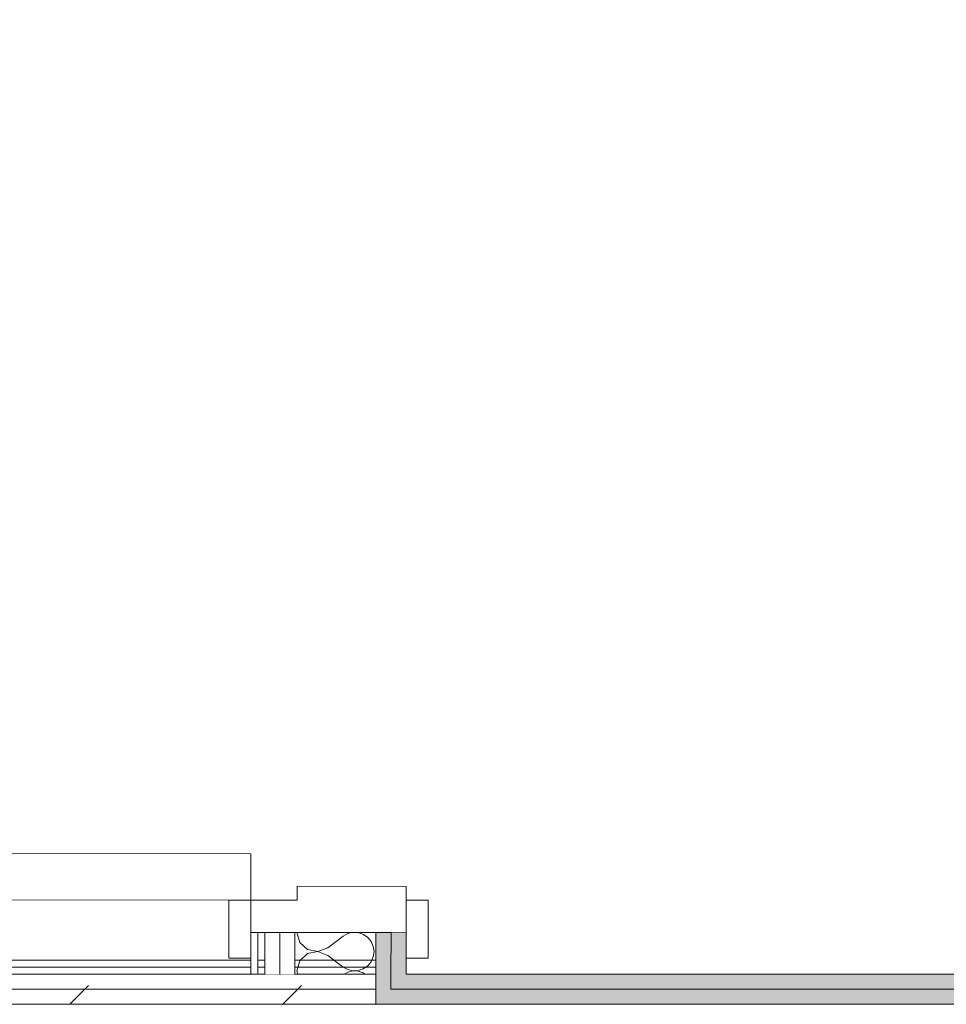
# Model space of a CAD drawing. Header units: millimetres. Extents: x -30280 to 22128, y -17757 to 4746.
# Tile 134 of 171: x -4150 to -3350, y -16976 to -16126. Entities that reach past the tile are written whole.
import ezdxf

# ---------------------------------------------------------------- set-up
doc = ezdxf.new("R2010")
doc.units = ezdxf.units.MM
doc.header["$MEASUREMENT"] = 0
doc.linetypes.add('Wipeout_Contour', pattern=[1000, 0, -1000])
doc.layers.add('Nuevo_08_E_Envans secs', color=7, linetype='Continuous')
doc.layers.add('Nuevo_Puertas Archicad', color=7, linetype='Continuous')
doc.layers.add('Nuevo_08_E_Envans secs_Pluma_Nº__1', color=7, linetype='Continuous', lineweight=5)
doc.layers.add('Nuevo_Puertas Archicad_Pluma_Nº__1', color=7, linetype='Continuous', lineweight=5)
for name, color, linetype, lineweight, true_color in [('Nuevo_08_E_Envans secs_Pluma_Nº__102', 7, 'Continuous', 5, 0xcccccc), ('Nuevo_08_E_Envans secs_Pluma_Nº__171', 171, 'Continuous', 13, 0xaaaaff), ('Nuevo_08_E_Envans secs_Pluma_Nº__177', 7, 'Continuous', 15, 0xf7e046), ('Nuevo_08_E_Envans secs_Pluma_Nº__79', 7, 'Continuous', 5, 0xaaffd5), ('Nuevo_Puertas Archicad_Pluma_Nº__3', 7, 'Continuous', 5, 0xa4a4a4)]:
    doc.layers.add(name, color=color, linetype=linetype, lineweight=lineweight, true_color=true_color)
pattern_1 = [(45, (0, 0), (-183.8478, 183.8478), [195, -65]), (45, (7e-14, 183.85), (-183.8478, 183.8478), [195, -65])]

# ---------------------------------------------------------------- blocks, each defined once
blk = doc.blocks.new('Muro_63_1', base_point=(-18974.61, -17083.98))
at = {"color": 254, "linetype": 'Wipeout_Contour', "lineweight": 0, "ltscale": 71376.143295}
blk.add_wipeout([(-6964.89, -16943.98), (-3842.41, -16943.98), (-3842.41, -16937.98), (-6964.89, -16937.98)], dxfattribs=at).dxf.layer = 'Nuevo_08_E_Envans secs'
at = {"color": 254, "linetype": 'Wipeout_Contour', "lineweight": 0, "ltscale": 71503.472576}
blk.add_wipeout([(-6989.89, -16975.98), (-3842.41, -16975.98), (-3842.41, -16962.98), (-6989.89, -16962.98)], dxfattribs=at).dxf.layer = 'Nuevo_08_E_Envans secs'
at = {"layer": 'Nuevo_08_E_Envans secs_Pluma_Nº__171', "linetype": 'Continuous', "lineweight": 13, "true_color": 0xaaaaff}
h = blk.add_hatch(dxfattribs=at)
h.set_pattern_fill('Panellat_HPL_0001', color=161, style=0, pattern_type=2)
h.set_pattern_definition(pattern_1)
h.paths.add_polyline_path([(-6964.89, -16943.98), (-3842.41, -16943.98), (-3842.41, -16937.98), (-6964.89, -16937.98)])
at = {"layer": 'Nuevo_08_E_Envans secs_Pluma_Nº__177', "linetype": 'Continuous', "lineweight": 15, "true_color": 0xf7e046}
h = blk.add_hatch(dxfattribs=at)
h.set_pattern_fill('Panellat_HPL_0001', color=53, style=0, pattern_type=2)
h.set_pattern_definition(pattern_1)
h.paths.add_polyline_path([(-6989.89, -16975.98), (-3842.41, -16975.98), (-3842.41, -16962.98), (-6989.89, -16962.98)])
at = {"layer": 'Nuevo_08_E_Envans secs_Pluma_Nº__1', "color": 7, "linetype": 'Continuous', "lineweight": 5}
for p, q in [((-6964.89, -16943.98), (-3842.41, -16943.98)), ((-6989.89, -16975.98), (-3842.41, -16975.98))]:
    blk.add_line(p, q, dxfattribs=at)
at = {"layer": 'Nuevo_08_E_Envans secs_Pluma_Nº__1', "color": 7, "linetype": 'Continuous', "lineweight": 5, "flags": 128}
for points in [[(-3842.41, -16937.98), (-6964.89, -16937.98)], [(-3842.41, -16943.98), (-3842.41, -16937.98)]]:
    blk.add_lwpolyline(points, dxfattribs=at)
at = {"color": 254, "linetype": 'Wipeout_Contour', "lineweight": 0, "ltscale": 71444.175017}
blk.add_wipeout([(-6976.89, -16962.98), (-3842.41, -16962.98), (-3842.41, -16949.98), (-6976.89, -16949.98)], dxfattribs=at).dxf.layer = 'Nuevo_08_E_Envans secs'
at = {"layer": 'Nuevo_08_E_Envans secs_Pluma_Nº__177', "linetype": 'Continuous', "lineweight": 15, "true_color": 0xf7e046}
h = blk.add_hatch(dxfattribs=at)
h.set_pattern_fill('Panellat_HPL_0001', color=53, style=0, pattern_type=2)
h.set_pattern_definition(pattern_1)
h.paths.add_polyline_path([(-6976.89, -16962.98), (-3842.41, -16962.98), (-3842.41, -16949.98), (-6976.89, -16949.98)])
at = {"layer": 'Nuevo_08_E_Envans secs_Pluma_Nº__1', "color": 7, "linetype": 'Continuous', "lineweight": 5}
for p, q in [((-6970.89, -16949.98), (-3842.41, -16949.98)), ((-6976.89, -16962.98), (-3842.41, -16962.98))]:
    blk.add_line(p, q, dxfattribs=at)
at = {"layer": 'Nuevo_08_E_Envans secs_Pluma_Nº__1', "color": 7, "linetype": 'Continuous', "lineweight": 5, "flags": 128}
for points in [[(-3842.41, -16949.98), (-3842.41, -16943.98)], [(-3842.41, -16962.98), (-3842.41, -16949.98)], [(-3842.41, -16975.98), (-3842.41, -16962.98)]]:
    blk.add_lwpolyline(points, dxfattribs=at)
blk = doc.blocks.new('*X210')
at = {"layer": 'Nuevo_08_E_Envans secs_Pluma_Nº__102', "color": 254, "linetype": 'Continuous', "lineweight": 5, "true_color": 0xcccccc}
for p, q in [((-3910.63, -16914.07), (-3908.23, -16922.55)), ((-3884.06, -16927.13), (-3870.72, -16917.14)), ((-3866.69, -16914.92), (-3870.72, -16917.14)), ((-3863.18, -16914.11), (-3866.69, -16914.92)), ((-3853.26, -16915.58), (-3857.61, -16914.11)), ((-3849.48, -16918.19), (-3853.26, -16915.58)), ((-3846.54, -16921.73), (-3849.48, -16918.19)), ((-3844.69, -16925.94), (-3846.54, -16921.73)), ((-3908.23, -16922.55), (-3901.51, -16928.7)), ((-3892.56, -16930.53), (-3901.52, -16932.21)), ((-3901.51, -16928.7), (-3892.56, -16930.39)), ((-3892.56, -16930.39), (-3884.06, -16927.13)), ((-3884.06, -16933.8), (-3892.56, -16930.53)), ((-3844.7, -16935.05), (-3844.06, -16930.5)), ((-3844.06, -16930.5), (-3844.69, -16925.94)), ((-3908.24, -16938.35), (-3910.74, -16947.11)), ((-3901.52, -16932.21), (-3908.24, -16938.35)), ((-3884.06, -16933.8), (-3870.74, -16943.81)), ((-3849.49, -16942.8), (-3846.56, -16939.26)), ((-3846.56, -16939.26), (-3844.7, -16935.05)), ((-3910.74, -16947.11), (-3909.93, -16949.98)), ((-3870.74, -16943.81), (-3866.71, -16946.04)), ((-3862.24, -16947.22), (-3866.72, -16948.26)), ((-3866.71, -16946.04), (-3862.24, -16947.08)), ((-3862.24, -16947.08), (-3857.64, -16946.86)), ((-3857.64, -16947.44), (-3862.24, -16947.22)), ((-3857.64, -16946.86), (-3853.29, -16945.4)), ((-3853.29, -16948.92), (-3857.64, -16947.44)), ((-3853.29, -16945.4), (-3849.49, -16942.8)), ((-3866.72, -16948.26), (-3869.83, -16949.98)), ((-3851.75, -16949.98), (-3853.29, -16948.92))]:
    blk.add_line(p, q, dxfattribs=at)
blk = doc.blocks.new('Puerta 27_8')
at = {"layer": 'Nuevo_Puertas Archicad_Pluma_Nº__1', "color": 7, "linetype": 'Continuous', "lineweight": 5}
for p, q in [((382, 0), (382, 844)), ((422, 844), (422, 0)), ((422, 19), (472, 19)), ((422, 0), (422, 19)), ((472, 19), (472, 0)), ((422, 0), (382, 0)), ((472, 0), (422, 0)), ((450, 0), (422, 0)), ((422, 0), (422, -40)), ((450, -134), (450, 0)), ((450, 0), (450, -6)), ((450, 0), (450, -6)), ((450, 0), (472, 0)), ((450, 0), (472, 0)), ((450, -6), (450, -12)), ((450, -6), (450, -12)), ((450, -12), (450, -25)), ((450, -12), (450, -25)), ((450, -25), (450, -38)), ((450, -25), (450, -38)), ((422, -40), (410, -40)), ((410, -40), (410, -134)), ((450, -38), (450, -108)), ((450, -38), (450, -108)), ((450, -108), (450, -121)), ((450, -108), (450, -121)), ((450, -121), (450, -134)), ((450, -121), (450, -134)), ((410, -134), (450, -134)), ((422, -134), (472, -134)), ((422, -153), (422, -134)), ((450, -134), (472, -134)), ((450, -134), (472, -134)), ((472, -134), (472, -153)), ((472, -153), (422, -153))]:
    blk.add_line(p, q, dxfattribs=at)
at = {"layer": 'Nuevo_Puertas Archicad_Pluma_Nº__3', "color": 253, "linetype": 'Continuous', "lineweight": 5, "true_color": 0xa4a4a4}
blk.add_arc((422, 0), 844, 90, 180, dxfattribs=at)
blk = doc.blocks.new('Muro_75_1', base_point=(-3816.51, -17083.98))
at = {"layer": 'Nuevo_08_E_Envans secs_Pluma_Nº__79', "linetype": 'Continuous', "lineweight": 5, "true_color": 0xaaffd5}
for points in [[(-3842.41, -16949.98), (-3829.41, -16949.98), (-3829.38, -16914.13), (-3842.38, -16914.12)], [(-3829.38, -16914.13), (-3829.41, -16949.98), (-3816.41, -16949.98), (-3816.38, -16914.14)], [(-3829.41, -16949.98), (-3842.41, -16949.98), (-3842.41, -16962.98), (-3829.42, -16962.98)]]:
    blk.add_hatch(color=121, dxfattribs=at).paths.add_polyline_path(points)
at = {"layer": 'Nuevo_08_E_Envans secs_Pluma_Nº__1', "color": 7, "linetype": 'Continuous', "lineweight": 5}
for p, q in [((-3842.38, -16914.12), (-3842.41, -16949.98)), ((-3842.38, -16914.12), (-3829.38, -16914.13)), ((-3829.38, -16914.13), (-3829.41, -16949.98)), ((-3829.38, -16914.13), (-3816.38, -16914.14)), ((-3816.38, -16914.14), (-3816.4, -16936.14)), ((-3829.42, -16962.98), (-3829.41, -16949.98))]:
    blk.add_line(p, q, dxfattribs=at)
at = {"layer": 'Nuevo_08_E_Envans secs_Pluma_Nº__1', "color": 7, "linetype": 'Continuous', "lineweight": 5, "flags": 128}
blk.add_lwpolyline([(-3816.41, -16949.98), (-3816.38, -16914.14)], dxfattribs=at)
at = {"color": 254, "linetype": 'Wipeout_Contour', "lineweight": 0, "ltscale": 69544.224484}
blk.add_wipeout([(-3950.41, -16949.98), (-3944.41, -16949.98), (-3944.38, -16914.05), (-3950.38, -16914.04)], dxfattribs=at).dxf.layer = 'Nuevo_08_E_Envans secs'
at = {"color": 254, "linetype": 'Wipeout_Contour', "lineweight": 0, "ltscale": 69530.199958}
blk.add_wipeout([(-3938.41, -16949.98), (-3925.41, -16949.98), (-3925.38, -16914.06), (-3938.38, -16914.05)], dxfattribs=at).dxf.layer = 'Nuevo_08_E_Envans secs'
at = {"layer": 'Nuevo_08_E_Envans secs_Pluma_Nº__171', "linetype": 'Continuous', "lineweight": 13, "true_color": 0xaaaaff}
h = blk.add_hatch(dxfattribs=at)
h.set_pattern_fill('Panellat_HPL_0001', color=161, style=0, pattern_type=2)
h.set_pattern_definition(pattern_1)
h.paths.add_polyline_path([(-3950.41, -16949.98), (-3944.41, -16949.98), (-3944.38, -16914.05), (-3950.38, -16914.04)])
at = {"layer": 'Nuevo_08_E_Envans secs_Pluma_Nº__177', "linetype": 'Continuous', "lineweight": 15, "true_color": 0xf7e046}
h = blk.add_hatch(dxfattribs=at)
h.set_pattern_fill('Panellat_HPL_0001', color=53, style=0, pattern_type=2)
h.set_pattern_definition(pattern_1)
h.paths.add_polyline_path([(-3938.41, -16949.98), (-3925.41, -16949.98), (-3925.38, -16914.06), (-3938.38, -16914.05)])
at = {"layer": 'Nuevo_08_E_Envans secs_Pluma_Nº__1', "color": 7, "linetype": 'Continuous', "lineweight": 5}
for p, q in [((-3950.38, -16914.04), (-3950.4, -16936.04)), ((-3950.38, -16914.04), (-3944.38, -16914.05)), ((-3944.38, -16914.05), (-3944.41, -16949.98)), ((-3944.38, -16914.05), (-3938.38, -16914.05)), ((-3938.38, -16914.05), (-3938.41, -16949.98))]:
    blk.add_line(p, q, dxfattribs=at)
at = {"layer": 'Nuevo_08_E_Envans secs_Pluma_Nº__1', "color": 7, "linetype": 'Continuous', "lineweight": 5, "flags": 128}
for points in [[(-3950.38, -16914.04), (-3950.41, -16949.98)], [(-3950.41, -16949.98), (-3944.41, -16949.98)]]:
    blk.add_lwpolyline(points, dxfattribs=at)
at = {"color": 254, "linetype": 'Wipeout_Contour', "lineweight": 0, "ltscale": 69518.474868}
blk.add_wipeout([(-3925.41, -16949.98), (-3912.41, -16949.98), (-3912.38, -16914.07), (-3925.38, -16914.06)], dxfattribs=at).dxf.layer = 'Nuevo_08_E_Envans secs'
at = {"layer": 'Nuevo_08_E_Envans secs_Pluma_Nº__177', "linetype": 'Continuous', "lineweight": 15, "true_color": 0xf7e046}
h = blk.add_hatch(dxfattribs=at)
h.set_pattern_fill('Panellat_HPL_0001', color=53, style=0, pattern_type=2)
h.set_pattern_definition(pattern_1)
h.paths.add_polyline_path([(-3925.41, -16949.98), (-3912.41, -16949.98), (-3912.38, -16914.07), (-3925.38, -16914.06)])
at = {"layer": 'Nuevo_08_E_Envans secs_Pluma_Nº__1', "color": 7, "linetype": 'Continuous', "lineweight": 5}
for p, q in [((-3938.38, -16914.05), (-3925.38, -16914.06)), ((-3925.38, -16914.06), (-3925.41, -16949.98)), ((-3925.38, -16914.06), (-3912.38, -16914.07)), ((-3912.38, -16914.07), (-3912.41, -16949.98)), ((-3912.38, -16914.07), (-3842.38, -16914.12))]:
    blk.add_line(p, q, dxfattribs=at)
at = {"layer": 'Nuevo_08_E_Envans secs', "color": 7, "lineweight": 20}
blk.add_blockref('*X210', (0, 0), dxfattribs=at)
at = {"layer": 'Nuevo_Puertas Archicad', "color": 253, "linetype": 'Continuous', "lineweight": 5, "true_color": 0xa4a4a6, "xscale": -1, "zscale": 1000, "rotation": 89.95765571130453}
blk.add_blockref('Puerta 27_8', (-3950.05, -16464.04), dxfattribs=at)
blk = doc.blocks.new('Muro_123_1', base_point=(-3842.41, -17083.98))
at = {"layer": 'Nuevo_08_E_Envans secs_Pluma_Nº__79', "linetype": 'Continuous', "lineweight": 5, "true_color": 0xaaffd5}
for points in [[(-3816.41, -16949.98), (-3829.41, -16949.98), (-3829.42, -16962.98), (-3816.42, -16962.98)], [(-3816.42, -16962.98), (-1743.22, -16962.98), (-1743.22, -16949.98), (-3816.41, -16949.98)], [(-3829.42, -16962.98), (-3842.41, -16962.98), (-3842.41, -16975.98), (-3829.43, -16975.98)], [(-3829.43, -16975.98), (-1743.22, -16975.98), (-1743.22, -16962.98), (-3829.42, -16962.98)]]:
    blk.add_hatch(color=121, dxfattribs=at).paths.add_polyline_path(points)
at = {"layer": 'Nuevo_08_E_Envans secs_Pluma_Nº__1', "color": 7, "linetype": 'Continuous', "lineweight": 5}
for p, q in [((-3829.42, -16962.98), (-3829.41, -16949.98)), ((-3829.42, -16962.98), (-3816.42, -16962.98)), ((-3816.42, -16962.98), (-1743.22, -16962.98)), ((-3842.41, -16975.98), (-3829.43, -16975.98)), ((-3829.43, -16975.98), (-1743.22, -16975.98))]:
    blk.add_line(p, q, dxfattribs=at)
at = {"layer": 'Nuevo_08_E_Envans secs_Pluma_Nº__1', "color": 7, "linetype": 'Continuous', "lineweight": 5, "flags": 128}
for points in [[(-3842.41, -16962.98), (-3842.41, -16949.98)], [(-1743.22, -16949.98), (-3816.41, -16949.98)], [(-3842.41, -16975.98), (-3842.41, -16962.98)]]:
    blk.add_lwpolyline(points, dxfattribs=at)

msp = doc.modelspace()

# ---------------------------------------------------------------- block references
at = {"layer": 'Nuevo_08_E_Envans secs', "color": 7, "lineweight": 20}
msp.add_blockref('Muro_63_1', (-18974.61, -17083.98), dxfattribs=at)

# ---------------------------------------------------------------- next in the draw order: block references
msp.add_blockref('Muro_75_1', (-3816.51, -17083.98), dxfattribs=at)

# ---------------------------------------------------------------- next in the draw order: block references
msp.add_blockref('Muro_123_1', (-3842.41, -17083.98), dxfattribs=at)

doc.saveas('drawing.dxf')
